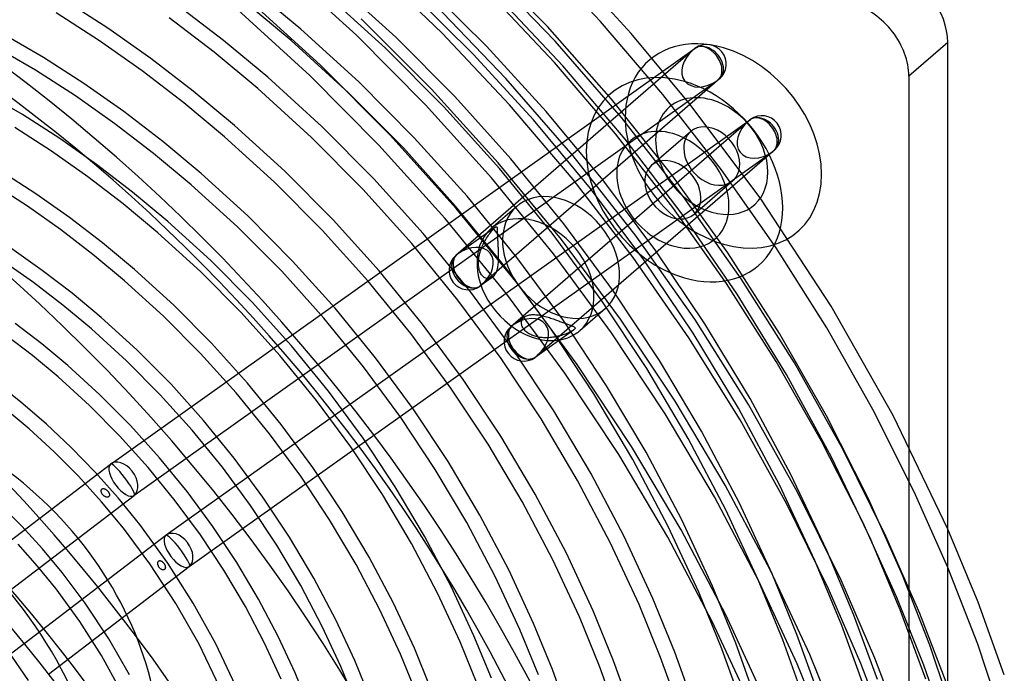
# Model space of a CAD drawing. Header units: millimetres. Extents: x -236 to 238, y -282 to 277.
# Tile 47 of 48: x 73 to 225, y 48 to 149. Entities that reach past the tile are written whole.
import ezdxf

# ---------------------------------------------------------------- set-up
doc = ezdxf.new("R2010")
doc.units = ezdxf.units.MM
doc.layers.add('HIDDEN', color=7, linetype='Continuous')
doc.layers.add('THICK', color=7, linetype='Continuous')

msp = doc.modelspace()

# ---------------------------------------------------------------- linework, layer by layer
at = {"layer": 'HIDDEN'}
for p, q in [((154.7, 147.8), (144.28, 158.45)), ((162.9, 148.58), (152.76, 159.34)), ((125.23, 146.46), (114.1, 156.59)), ((138.44, 146.78), (127.3, 157.48)), ((155.93, 145.55), (145.17, 156.77)), ((167.64, 146.73), (158.02, 157.26)), ((131.3, 146.16), (121.8, 154.8)), ((145.29, 144.79), (135.56, 154.43)), ((119.63, 141.9), (108.42, 152.11)), ((116.66, 147.39), (109.36, 153.46)), ((129.7, 144.48), (120.28, 153.05)), ((143.27, 143.54), (133.44, 153.24)), ((155.79, 142.24), (145.89, 152.76)), ((157.1, 141.72), (146.96, 152.52)), ((86.86, 147.53), (80.12, 151.89)), ((104.69, 145.66), (97.7, 151.02)), ((115.15, 145.63), (107.92, 151.65)), ((148.3, 139.79), (137.36, 151.14)), ((85.57, 145.61), (78.9, 149.91)), ((103.25, 143.84), (96.32, 149.15)), ((118.03, 140.23), (106.9, 150.36)), ((136.79, 138.16), (125.94, 148.99)), ((76.91, 143.05), (67.01, 148.73)), ((93.51, 142.85), (86.86, 147.53)), ((164.6, 136.6), (154.7, 147.8)), ((172.52, 137.34), (162.9, 148.58)), ((75.69, 141.08), (65.93, 146.69)), ((125.59, 139.26), (116.66, 147.39)), ((135.9, 135.73), (125.23, 146.46)), ((140.41, 137), (131.3, 146.16)), ((148.84, 135.73), (138.44, 146.78)), ((176.76, 135.78), (167.64, 146.73)), ((92.13, 140.98), (85.57, 145.61)), ((87.35, 80.31), (177.54, 144.47)), ((111.53, 139.97), (104.69, 145.66)), ((123.99, 137.58), (115.15, 145.63)), ((138.73, 135.4), (129.7, 144.48)), ((154.53, 134.68), (145.29, 144.79)), ((166.14, 133.78), (155.93, 145.55)), ((83.16, 139.02), (76.91, 143.05)), ((110.01, 138.22), (103.25, 143.84)), ((177.2, 144.19), (140.56, 112.46)), ((152.57, 133.4), (143.27, 143.54)), ((100.02, 137.85), (93.51, 142.85)), ((130.38, 131.09), (119.63, 141.9)), ((165.2, 131.26), (155.79, 142.24)), ((166.69, 130.4), (157.1, 141.72)), ((81.86, 137.09), (75.69, 141.08)), ((98.57, 136.04), (92.13, 140.98)), ((119.88, 132.36), (111.53, 139.97)), ((128.7, 129.5), (118.03, 140.23)), ((73.7, 134.22), (64.6, 139.44)), ((89.31, 134.68), (83.16, 139.02)), ((90.88, 75.42), (180.92, 139.47)), ((134.15, 130.65), (125.59, 139.26)), ((181.26, 139.73), (144.61, 107.99)), ((158.67, 127.87), (148.3, 139.79)), ((87.94, 132.81), (81.86, 137.09)), ((106.39, 132.55), (100.02, 137.85)), ((118.28, 130.69), (110.01, 138.22)), ((132.47, 129.06), (123.99, 137.58)), ((147.11, 126.79), (136.79, 138.16)), ((149.08, 127.38), (140.41, 137)), ((181.58, 125.67), (172.52, 137.34)), ((104.87, 130.8), (98.57, 136.04)), ((146.06, 124.46), (135.9, 135.73)), ((147.32, 125.87), (138.73, 135.4)), ((158.69, 124.17), (148.84, 135.73)), ((173.9, 124.93), (164.6, 136.6)), ((187.64, 121.22), (176.76, 135.78)), ((79.45, 130.5), (73.7, 134.22)), ((95.35, 130.05), (89.31, 134.68)), ((163.26, 124.13), (154.53, 134.68)), ((175.72, 121.53), (166.14, 133.78)), ((78.15, 128.58), (72.48, 132.24)), ((93.9, 128.23), (87.94, 132.81)), ((95.87, 69.33), (186.06, 133.48)), ((114.17, 125.47), (106.39, 132.55)), ((127.89, 124.31), (119.88, 132.36)), ((185.73, 133.21), (149.08, 101.47)), ((161.36, 122.79), (152.57, 133.4)), ((112.57, 123.79), (104.87, 130.8)), ((140.62, 119.73), (130.38, 131.09)), ((174.07, 119.86), (165.2, 131.26)), ((170.79, 126.39), (176.79, 131.59)), ((85.12, 126.5), (79.45, 130.5)), ((101.25, 125.14), (95.35, 130.05)), ((126.21, 122.71), (118.28, 130.69)), ((138.86, 118.22), (128.7, 129.5)), ((142.3, 121.61), (134.15, 130.65)), ((175.67, 118.64), (166.69, 130.4)), ((83.74, 124.63), (78.15, 128.58)), ((99.73, 123.38), (93.9, 128.23)), ((99.4, 64.44), (189.44, 128.48)), ((140.54, 120.1), (132.47, 129.06)), ((189.78, 128.74), (153.14, 97.01)), ((168.4, 115.46), (158.67, 127.87)), ((90.68, 122.24), (85.12, 126.5)), ((156.86, 114.92), (147.11, 126.79)), ((157.26, 117.34), (149.08, 127.38)), ((75.75, 121.98), (70.49, 125.38)), ((89.23, 120.43), (83.74, 124.63)), ((108.46, 118.57), (101.25, 125.14)), ((121.64, 117.96), (114.17, 125.47)), ((155.43, 115.92), (147.32, 125.87)), ((182.56, 112.85), (173.9, 124.93)), ((190.03, 113.64), (181.58, 125.67)), ((74.45, 120.06), (69.27, 123.41)), ((106.86, 116.89), (99.73, 123.38)), ((119.95, 116.37), (112.57, 123.79)), ((135.52, 115.84), (127.89, 124.31)), ((155.64, 112.7), (146.06, 124.46)), ((167.95, 112.17), (158.69, 124.17)), ((171.44, 113.2), (163.26, 124.13)), ((177.34, 118.83), (183.34, 124.03)), ((80.93, 118.33), (75.75, 121.98)), ((96.11, 117.72), (90.68, 122.24)), ((133.76, 114.33), (126.21, 122.71)), ((149.99, 112.18), (142.3, 121.61)), ((169.59, 111.8), (161.36, 122.79)), ((94.59, 115.97), (89.23, 120.43)), ((148.16, 110.76), (140.54, 120.1)), ((184.64, 108.87), (175.72, 121.53)), ((198.52, 104.64), (187.64, 121.22)), ((79.55, 116.46), (74.45, 120.06)), ((115.38, 111.61), (108.46, 118.57)), ((150.28, 107.89), (140.62, 119.73)), ((149.98, 120.05), (146.03, 116.63)), ((182.35, 108.12), (174.07, 119.86)), ((183.99, 106.51), (175.67, 118.64)), ((86.01, 114.43), (80.93, 118.33)), ((102.75, 111.67), (96.11, 117.72)), ((128.74, 110.08), (121.64, 117.96)), ((148.44, 106.47), (138.86, 118.22)), ((164.91, 106.95), (157.26, 117.34)), ((84.56, 112.62), (79.55, 116.46)), ((101.15, 110), (94.59, 115.97)), ((113.69, 110.02), (106.86, 116.89)), ((126.98, 108.57), (119.95, 116.37)), ((142.72, 107.02), (135.52, 115.84)), ((146.7, 116.85), (140.9, 112.72)), ((145.56, 115.51), (145.69, 115.7)), ((145.69, 115.7), (145.82, 115.88)), ((145.82, 115.88), (145.96, 116.05)), ((145.96, 116.05), (146.09, 116.21)), ((146.09, 116.21), (146.23, 116.38)), ((146.23, 116.38), (146.37, 116.53)), ((146.37, 116.53), (146.5, 116.67)), ((146.5, 116.67), (146.61, 116.78)), ((146.61, 116.78), (146.63, 116.79)), ((146.63, 116.79), (146.64, 116.8)), ((146.64, 116.8), (146.66, 116.82)), ((146.66, 116.82), (146.67, 116.83)), ((146.67, 116.83), (146.69, 116.84)), ((146.69, 116.84), (146.7, 116.85)), ((146.7, 116.85), (146.77, 116.89)), ((146.77, 116.89), (146.83, 116.91)), ((146.83, 116.91), (146.87, 116.9)), ((146.87, 116.9), (146.89, 116.88)), ((146.89, 116.88), (146.91, 116.85)), ((146.91, 116.85), (146.93, 116.8)), ((146.93, 116.8), (146.94, 116.75)), ((146.94, 116.75), (146.94, 116.68)), ((146.94, 116.68), (146.95, 116.61)), ((146.95, 116.61), (146.95, 116.54)), ((146.95, 116.54), (146.96, 116.45)), ((146.96, 116.45), (146.96, 116.37)), ((146.96, 116.37), (146.96, 116.28)), ((146.96, 116.28), (146.96, 116.19)), ((146.96, 116.19), (146.96, 116.09)), ((146.96, 116.09), (146.97, 115.99)), ((146.97, 115.99), (146.97, 115.88)), ((146.97, 115.88), (146.97, 115.76)), ((146.97, 115.76), (146.98, 115.64)), ((146.98, 115.64), (146.98, 115.52)), ((146.98, 115.52), (146.99, 115.39)), ((163.01, 105.62), (155.43, 115.92)), ((90.97, 110.3), (86.01, 114.43)), ((140.89, 105.59), (133.76, 114.33)), ((144.63, 113.81), (144.71, 114.01)), ((144.71, 114.01), (144.8, 114.2)), ((144.8, 114.2), (144.9, 114.39)), ((144.9, 114.39), (144.99, 114.58)), ((144.99, 114.58), (145.09, 114.76)), ((145.09, 114.76), (145.2, 114.95)), ((145.2, 114.95), (145.31, 115.13)), ((145.31, 115.13), (145.44, 115.32)), ((145.44, 115.32), (145.56, 115.51)), ((146.99, 115.39), (147, 115.25)), ((147, 115.25), (147, 115.11)), ((147, 115.11), (147.01, 114.97)), ((147.01, 114.97), (147.02, 114.82)), ((147.02, 114.82), (147.03, 114.67)), ((147.03, 114.67), (147.04, 114.51)), ((147.04, 114.51), (147.05, 114.35)), ((147.05, 114.35), (147.06, 114.19)), ((147.06, 114.19), (147.07, 114.02)), ((147.07, 114.02), (147.08, 113.85)), ((165.98, 102.62), (156.86, 114.92)), ((177.45, 102.62), (168.4, 115.46)), ((76.73, 110.16), (72.04, 113.47)), ((89.45, 108.55), (84.56, 112.62)), ((144.18, 112.39), (144.23, 112.59)), ((144.23, 112.59), (144.28, 112.8)), ((144.28, 112.8), (144.34, 113)), ((144.34, 113), (144.4, 113.21)), ((144.4, 113.21), (144.47, 113.41)), ((144.47, 113.41), (144.55, 113.61)), ((144.55, 113.61), (144.63, 113.81)), ((147.08, 113.85), (147.09, 113.69)), ((147.09, 113.69), (147.1, 113.51)), ((147.1, 113.51), (147.11, 113.33)), ((147.11, 113.33), (147.11, 113.15)), ((147.11, 113.15), (147.12, 112.95)), ((147.12, 112.95), (147.13, 112.76)), ((147.13, 112.76), (147.13, 112.56)), ((147.13, 112.56), (147.13, 112.35)), ((164.61, 100.53), (155.64, 112.7)), ((179.03, 101.93), (171.44, 113.2)), ((190.54, 100.44), (182.56, 112.85)), ((197.82, 101.3), (190.03, 113.64)), ((75.36, 108.29), (70.74, 111.55)), ((109.12, 105.27), (102.75, 111.67)), ((121.96, 104.31), (115.38, 111.61)), ((144.07, 111.58), (144.09, 111.78)), ((144.07, 111.39), (144.07, 111.58)), ((144.07, 111.2), (144.07, 111.39)), ((144.07, 111.01), (144.07, 111.2)), ((144.09, 110.83), (144.07, 111.01)), ((144.09, 111.78), (144.11, 111.98)), ((144.11, 111.98), (144.14, 112.18)), ((144.14, 112.18), (144.18, 112.39)), ((147.07, 111.14), (147.05, 110.95)), ((147.09, 111.34), (147.07, 111.14)), ((147.11, 111.54), (147.09, 111.34)), ((147.12, 111.74), (147.11, 111.54)), ((147.13, 111.95), (147.12, 111.74)), ((147.13, 112.35), (147.13, 112.15)), ((147.13, 112.15), (147.13, 111.95)), ((157.18, 102.41), (149.99, 112.18)), ((176.55, 99.78), (167.95, 112.17)), ((177.21, 100.47), (169.59, 111.8)), ((81.34, 106.63), (76.73, 110.16)), ((97.04, 104.78), (90.97, 110.3)), ((107.44, 103.67), (101.15, 110)), ((120.2, 102.8), (113.69, 110.02)), ((135.45, 101.85), (128.74, 110.08)), ((144.11, 110.65), (144.09, 110.83)), ((144.15, 110.46), (144.11, 110.65)), ((144.19, 110.29), (144.15, 110.46)), ((144.24, 110.11), (144.19, 110.29)), ((144.3, 109.95), (144.24, 110.11)), ((144.37, 109.79), (144.3, 109.95)), ((144.45, 109.64), (144.37, 109.79)), ((144.54, 109.5), (144.45, 109.64)), ((144.63, 109.38), (144.54, 109.5)), ((146.55, 109.46), (146.46, 109.34)), ((146.63, 109.59), (146.55, 109.46)), ((146.71, 109.74), (146.63, 109.59)), ((146.78, 109.89), (146.71, 109.74)), ((146.84, 110.05), (146.78, 109.89)), ((146.9, 110.22), (146.84, 110.05)), ((146.94, 110.4), (146.9, 110.22)), ((146.99, 110.58), (146.94, 110.4)), ((147.02, 110.77), (146.99, 110.58)), ((147.05, 110.95), (147.02, 110.77)), ((155.28, 101.08), (148.16, 110.76)), ((79.89, 104.82), (75.36, 108.29)), ((95.44, 103.1), (89.45, 108.55)), ((133.61, 100.43), (126.98, 108.57)), ((146.18, 109.07), (144.28, 107.72)), ((144.73, 109.26), (144.63, 109.38)), ((144.84, 109.16), (144.73, 109.26)), ((144.95, 109.08), (144.84, 109.16)), ((145.06, 109.01), (144.95, 109.08)), ((145.18, 108.95), (145.06, 109.01)), ((145.3, 108.91), (145.18, 108.95)), ((145.43, 108.88), (145.3, 108.91)), ((145.56, 108.87), (145.43, 108.88)), ((145.69, 108.88), (145.56, 108.87)), ((145.82, 108.9), (145.69, 108.88)), ((145.94, 108.94), (145.82, 108.9)), ((146.06, 109), (145.94, 108.94)), ((146.18, 109.07), (146.06, 109)), ((146.19, 109.08), (146.18, 109.07)), ((146.21, 109.1), (146.19, 109.08)), ((146.23, 109.11), (146.21, 109.1)), ((146.24, 109.12), (146.23, 109.11)), ((146.26, 109.13), (146.24, 109.12)), ((146.27, 109.15), (146.26, 109.13)), ((146.37, 109.24), (146.27, 109.15)), ((146.46, 109.34), (146.37, 109.24)), ((190.01, 96.08), (182.35, 108.12)), ((192.84, 95.87), (184.64, 108.87)), ((85.83, 102.89), (81.34, 106.63)), ((149.45, 97.87), (142.72, 107.02)), ((157.41, 94.29), (148.44, 106.47)), ((159.31, 95.62), (150.28, 107.89)), ((172, 96.26), (164.91, 106.95)), ((191.62, 94.07), (183.99, 106.51)), ((115.18, 98.54), (109.12, 105.27)), ((147.55, 96.55), (140.89, 105.59)), ((170.03, 95.03), (163.01, 105.62)), ((84.32, 101.13), (79.89, 104.82)), ((102.86, 98.92), (97.04, 104.78)), ((113.42, 97.03), (107.44, 103.67)), ((128.18, 96.69), (121.96, 104.31)), ((163.65, 104.26), (159.7, 100.85)), ((208.06, 87.78), (198.52, 104.64)), ((76.67, 98.82), (72.54, 101.99)), ((91.33, 97.88), (85.83, 102.89)), ((101.18, 97.33), (95.44, 103.1)), ((126.34, 95.27), (120.2, 102.8)), ((141.72, 93.34), (135.45, 101.85)), ((151.2, 103), (149.42, 101.74)), ((150.7, 102.01), (150.71, 102.14)), ((150.72, 101.87), (150.7, 102.01)), ((150.71, 102.14), (150.72, 102.27)), ((150.72, 102.27), (150.75, 102.39)), ((150.74, 101.74), (150.72, 101.87)), ((150.75, 102.39), (150.8, 102.52)), ((150.8, 102.52), (150.86, 102.63)), ((150.86, 102.63), (150.93, 102.74)), ((150.93, 102.74), (151.01, 102.83)), ((151.01, 102.83), (151.1, 102.92)), ((151.1, 102.92), (151.12, 102.94)), ((151.12, 102.94), (151.13, 102.95)), ((151.13, 102.95), (151.15, 102.96)), ((151.15, 102.96), (151.17, 102.97)), ((151.17, 102.97), (151.18, 102.99)), ((151.18, 102.99), (151.2, 103)), ((151.2, 103), (151.33, 103.08)), ((151.33, 103.08), (151.46, 103.15)), ((151.46, 103.15), (151.62, 103.21)), ((151.62, 103.21), (151.78, 103.26)), ((151.78, 103.26), (151.95, 103.3)), ((151.95, 103.3), (152.13, 103.32)), ((152.13, 103.32), (152.32, 103.34)), ((152.32, 103.34), (152.52, 103.35)), ((152.52, 103.35), (152.71, 103.34)), ((152.71, 103.34), (152.91, 103.33)), ((152.91, 103.33), (153.11, 103.31)), ((153.11, 103.31), (153.32, 103.28)), ((153.32, 103.28), (153.53, 103.25)), ((153.53, 103.25), (153.74, 103.21)), ((153.74, 103.21), (153.95, 103.16)), ((153.95, 103.16), (154.17, 103.11)), ((154.17, 103.11), (154.38, 103.05)), ((154.38, 103.05), (154.59, 102.99)), ((154.59, 102.99), (154.8, 102.93)), ((154.8, 102.93), (155.01, 102.87)), ((155.01, 102.87), (155.21, 102.81)), ((155.21, 102.81), (155.4, 102.74)), ((155.4, 102.74), (155.59, 102.68)), ((155.59, 102.68), (155.77, 102.62)), ((155.77, 102.62), (155.94, 102.55)), ((155.94, 102.55), (156.12, 102.49)), ((156.12, 102.49), (156.29, 102.43)), ((156.29, 102.43), (156.46, 102.37)), ((156.46, 102.37), (156.63, 102.3)), ((156.63, 102.3), (156.8, 102.24)), ((156.8, 102.24), (156.96, 102.18)), ((156.96, 102.18), (157.11, 102.13)), ((157.11, 102.13), (157.26, 102.07)), ((163.84, 92.36), (157.18, 102.41)), ((157.26, 102.07), (157.41, 102.02)), ((157.41, 102.02), (157.55, 101.96)), ((157.55, 101.96), (157.69, 101.91)), ((157.69, 101.91), (157.82, 101.86)), ((157.82, 101.86), (157.95, 101.82)), ((174.42, 89.96), (165.98, 102.62)), ((185.76, 89.44), (177.45, 102.62)), ((185.99, 90.41), (179.03, 101.93)), ((89.73, 96.2), (84.32, 101.13)), ((139.82, 92.01), (133.61, 100.43)), ((150.78, 101.6), (150.74, 101.74)), ((150.83, 101.48), (150.78, 101.6)), ((150.89, 101.35), (150.83, 101.48)), ((150.97, 101.22), (150.89, 101.35)), ((151.06, 101.09), (150.97, 101.22)), ((151.16, 100.97), (151.06, 101.09)), ((151.27, 100.85), (151.16, 100.97)), ((151.39, 100.73), (151.27, 100.85)), ((151.52, 100.62), (151.39, 100.73)), ((151.66, 100.52), (151.52, 100.62)), ((151.81, 100.42), (151.66, 100.52)), ((151.97, 100.33), (151.81, 100.42)), ((152.13, 100.25), (151.97, 100.33)), ((158.72, 100.95), (152.8, 96.74)), ((161.88, 91.13), (155.28, 101.08)), ((157.49, 100.34), (157.3, 100.27)), ((157.69, 100.42), (157.49, 100.34)), ((157.88, 100.5), (157.69, 100.42)), ((158.06, 100.58), (157.88, 100.5)), ((157.95, 101.82), (158.07, 101.77)), ((158.24, 100.66), (158.06, 100.58)), ((158.07, 101.77), (158.18, 101.73)), ((158.18, 101.73), (158.29, 101.69)), ((158.41, 100.76), (158.24, 100.66)), ((158.29, 101.69), (158.39, 101.65)), ((158.39, 101.65), (158.48, 101.61)), ((158.58, 100.85), (158.41, 100.76)), ((158.48, 101.61), (158.58, 101.57)), ((158.58, 101.57), (158.67, 101.53)), ((158.72, 100.95), (158.58, 100.85)), ((158.67, 101.53), (158.75, 101.49)), ((158.74, 100.96), (158.72, 100.95)), ((158.76, 100.98), (158.74, 100.96)), ((158.75, 101.49), (158.82, 101.45)), ((158.78, 100.99), (158.76, 100.98)), ((158.8, 101), (158.78, 100.99)), ((158.82, 101.02), (158.8, 101)), ((158.82, 101.45), (158.89, 101.41)), ((158.83, 101.03), (158.82, 101.02)), ((158.92, 101.12), (158.83, 101.03)), ((158.89, 101.41), (158.93, 101.36)), ((158.97, 101.2), (158.92, 101.12)), ((158.93, 101.36), (158.97, 101.32)), ((158.97, 101.32), (158.98, 101.26)), ((158.98, 101.26), (158.97, 101.2)), ((172.91, 88), (164.61, 100.53)), ((184.19, 88.88), (177.21, 100.47)), ((197.81, 87.73), (190.54, 100.44)), ((204.95, 88.69), (197.82, 101.3)), ((75.22, 97.01), (71.17, 100.12)), ((80.7, 95.47), (76.67, 98.82)), ((108.4, 92.77), (102.86, 98.92)), ((152.29, 100.18), (152.13, 100.25)), ((152.46, 100.11), (152.29, 100.18)), ((152.63, 100.05), (152.46, 100.11)), ((152.8, 99.99), (152.63, 100.05)), ((152.98, 99.94), (152.8, 99.99)), ((153.16, 99.9), (152.98, 99.94)), ((153.34, 99.86), (153.16, 99.9)), ((153.53, 99.83), (153.34, 99.86)), ((153.73, 99.81), (153.53, 99.83)), ((153.92, 99.79), (153.73, 99.81)), ((154.12, 99.78), (153.92, 99.79)), ((154.32, 99.77), (154.12, 99.78)), ((154.52, 99.77), (154.32, 99.77)), ((154.73, 99.77), (154.52, 99.77)), ((154.93, 99.78), (154.73, 99.77)), ((155.13, 99.8), (154.93, 99.78)), ((155.33, 99.82), (155.13, 99.8)), ((155.54, 99.84), (155.33, 99.82)), ((155.74, 99.87), (155.54, 99.84)), ((155.93, 99.91), (155.74, 99.87)), ((156.13, 99.94), (155.93, 99.91)), ((156.32, 99.99), (156.13, 99.94)), ((156.51, 100.03), (156.32, 99.99)), ((156.7, 100.08), (156.51, 100.03)), ((156.9, 100.14), (156.7, 100.08)), ((157.1, 100.2), (156.9, 100.14)), ((157.3, 100.27), (157.1, 100.2)), ((184.46, 87.08), (176.55, 99.78)), ((96.61, 92.58), (91.33, 97.88)), ((106.64, 91.26), (101.18, 97.33)), ((120.9, 91.53), (115.18, 98.54)), ((155.68, 88.47), (149.45, 97.87)), ((79.18, 93.72), (75.22, 97.01)), ((94.92, 90.98), (89.73, 96.2)), ((119.07, 90.1), (113.42, 97.03)), ((133.99, 88.8), (128.18, 96.69)), ((153.72, 87.24), (147.55, 96.55)), ((178.48, 85.33), (172, 96.26)), ((197.04, 83.78), (190.01, 96.08)), ((200.32, 82.57), (192.84, 95.87)), ((85.62, 90.98), (80.7, 95.47)), ((132.09, 87.47), (126.34, 95.27)), ((165.71, 81.77), (157.41, 94.29)), ((167.67, 83), (159.31, 95.62)), ((176.46, 84.19), (170.03, 95.03)), ((73.39, 89.88), (69.3, 93.11)), ((84.02, 89.31), (79.18, 93.72)), ((113.63, 86.36), (108.4, 92.77)), ((147.53, 84.57), (141.72, 93.34)), ((198.54, 81.34), (191.62, 94.07)), ((101.63, 87.01), (96.61, 92.58)), ((111.8, 84.94), (106.64, 91.26)), ((126.26, 84.26), (120.9, 91.53)), ((145.56, 83.34), (139.82, 92.01)), ((169.94, 82.09), (163.84, 92.36)), ((77.37, 86.45), (73.39, 89.88)), ((90.35, 86.23), (85.62, 90.98)), ((99.86, 85.5), (94.92, 90.98)), ((124.35, 82.93), (119.07, 90.1)), ((167.91, 80.96), (161.88, 91.13)), ((182.15, 77), (174.42, 89.96)), ((192.31, 78.64), (185.99, 90.41)), ((74.72, 85.7), (70.72, 89.06)), ((88.66, 84.64), (84.02, 89.31)), ((139.37, 80.68), (133.99, 88.8)), ((161.39, 78.85), (155.68, 88.47)), ((190.51, 77.06), (184.19, 88.88)), ((193.32, 75.94), (185.76, 89.44)), ((211.33, 75.98), (204.95, 88.69)), ((106.36, 81.2), (101.63, 87.01)), ((137.4, 79.45), (132.09, 87.47)), ((159.36, 77.72), (153.72, 87.24)), ((180.5, 75.2), (172.91, 88)), ((191.68, 74.08), (184.46, 87.08)), ((204.29, 74.89), (197.81, 87.73)), ((216.51, 70.21), (208.06, 87.78)), ((78.59, 82.14), (74.72, 85.7)), ((81.21, 82.83), (77.37, 86.45)), ((94.85, 81.24), (90.35, 86.23)), ((104.53, 79.78), (99.86, 85.5)), ((118.52, 79.72), (113.63, 86.36)), ((184.34, 74.21), (178.48, 85.33)), ((93.08, 79.73), (88.66, 84.64)), ((116.62, 78.39), (111.8, 84.94)), ((131.21, 76.78), (126.26, 84.26)), ((152.84, 75.61), (147.53, 84.57)), ((182.26, 73.18), (176.46, 84.19)), ((203.35, 71.38), (197.04, 83.78)), ((82.31, 78.39), (78.59, 82.14)), ((84.91, 79.02), (81.21, 82.83)), ((129.25, 75.55), (124.35, 82.93)), ((150.82, 74.48), (145.56, 83.34)), ((175.33, 70.1), (167.67, 83)), ((175.44, 71.64), (169.94, 82.09)), ((206.96, 69.16), (200.32, 82.57)), ((99.09, 76.04), (94.85, 81.24)), ((110.79, 75.18), (106.36, 81.2)), ((144.29, 72.38), (139.37, 80.68)), ((173.3, 68.96), (165.71, 81.77)), ((173.36, 70.62), (167.91, 80.96)), ((204.61, 68.65), (198.54, 81.34)), ((64.9, 63.17), (87.27, 80.25)), ((97.26, 74.61), (93.08, 79.73)), ((108.89, 73.85), (104.53, 79.78)), ((123.05, 72.89), (118.52, 79.72)), ((142.27, 71.24), (137.4, 79.45)), ((85.87, 74.46), (82.31, 78.39)), ((88.44, 75.04), (84.91, 79.02)), ((121.09, 71.66), (116.62, 78.39)), ((164.46, 68.05), (159.36, 77.72)), ((166.54, 69.07), (161.39, 78.85)), ((197.85, 66.95), (192.31, 78.64)), ((85.82, 76.19), (85.83, 76.23)), ((85.82, 76.16), (85.82, 76.19)), ((85.82, 76.12), (85.82, 76.16)), ((85.82, 76.08), (85.82, 76.12)), ((85.82, 76.04), (85.82, 76.08)), ((85.83, 76), (85.82, 76.04)), ((85.83, 76.23), (85.84, 76.26)), ((85.84, 75.96), (85.83, 76)), ((85.84, 76.26), (85.85, 76.3)), ((85.85, 76.3), (85.87, 76.33)), ((85.87, 76.33), (85.89, 76.36)), ((85.89, 76.36), (85.91, 76.39)), ((85.91, 76.39), (85.93, 76.41)), ((85.93, 76.41), (85.96, 76.43)), ((85.96, 76.43), (85.99, 76.45)), ((85.99, 76.45), (86.03, 76.47)), ((86.03, 76.47), (86.06, 76.48)), ((86.06, 76.48), (86.09, 76.48)), ((86.09, 76.48), (86.13, 76.49)), ((86.13, 76.49), (86.16, 76.49)), ((86.16, 76.49), (86.2, 76.49)), ((86.2, 76.49), (86.23, 76.48)), ((86.23, 76.48), (86.27, 76.48)), ((86.27, 76.48), (86.31, 76.47)), ((86.31, 76.47), (86.35, 76.46)), ((86.35, 76.46), (86.38, 76.44)), ((86.38, 76.44), (86.42, 76.43)), ((86.42, 76.43), (86.46, 76.41)), ((86.46, 76.41), (86.5, 76.38)), ((86.5, 76.38), (86.54, 76.36)), ((86.54, 76.36), (86.58, 76.34)), ((86.58, 76.34), (86.62, 76.31)), ((86.62, 76.31), (86.65, 76.28)), ((86.65, 76.28), (86.69, 76.25)), ((86.69, 76.25), (86.73, 76.21)), ((86.73, 76.21), (86.76, 76.18)), ((86.76, 76.18), (86.8, 76.14)), ((86.8, 76.14), (86.83, 76.11)), ((86.83, 76.11), (86.87, 76.07)), ((86.87, 76.07), (86.9, 76.03)), ((86.9, 76.03), (86.93, 75.99)), ((103.06, 70.65), (99.09, 76.04)), ((135.74, 69.14), (131.21, 76.78)), ((189.14, 63.82), (182.15, 77)), ((196.01, 65.37), (190.51, 77.06)), ((68.9, 58.64), (90.9, 75.44)), ((85.85, 75.92), (85.84, 75.96)), ((85.87, 75.88), (85.85, 75.92)), ((85.88, 75.84), (85.87, 75.88)), ((85.9, 75.8), (85.88, 75.84)), ((85.92, 75.76), (85.9, 75.8)), ((85.94, 75.72), (85.92, 75.76)), ((85.97, 75.68), (85.94, 75.72)), ((85.99, 75.64), (85.97, 75.68)), ((86.02, 75.61), (85.99, 75.64)), ((86.05, 75.57), (86.02, 75.61)), ((86.07, 75.54), (86.05, 75.57)), ((86.1, 75.51), (86.07, 75.54)), ((86.13, 75.48), (86.1, 75.51)), ((86.16, 75.44), (86.13, 75.48)), ((86.2, 75.41), (86.16, 75.44)), ((86.23, 75.39), (86.2, 75.41)), ((86.26, 75.36), (86.23, 75.39)), ((86.3, 75.33), (86.26, 75.36)), ((86.34, 75.31), (86.3, 75.33)), ((86.37, 75.28), (86.34, 75.31)), ((86.41, 75.26), (86.37, 75.28)), ((86.45, 75.24), (86.41, 75.26)), ((86.49, 75.22), (86.45, 75.24)), ((86.53, 75.21), (86.49, 75.22)), ((86.56, 75.2), (86.53, 75.21)), ((86.6, 75.18), (86.56, 75.2)), ((86.64, 75.18), (86.6, 75.18)), ((86.67, 75.17), (86.64, 75.18)), ((86.71, 75.16), (86.67, 75.17)), ((86.75, 75.16), (86.71, 75.16)), ((86.78, 75.16), (86.75, 75.16)), ((86.82, 75.17), (86.78, 75.16)), ((86.85, 75.17), (86.82, 75.17)), ((86.89, 75.18), (86.85, 75.17)), ((86.92, 75.19), (86.89, 75.18)), ((86.95, 75.21), (86.92, 75.19)), ((86.93, 75.99), (86.95, 75.95)), ((86.95, 75.95), (86.98, 75.91)), ((86.98, 75.23), (86.95, 75.21)), ((86.98, 75.91), (87.01, 75.86)), ((87.01, 75.25), (86.98, 75.23)), ((87.01, 75.86), (87.03, 75.82)), ((87.03, 75.27), (87.01, 75.25)), ((87.03, 75.82), (87.05, 75.78)), ((87.05, 75.3), (87.03, 75.27)), ((87.05, 75.78), (87.06, 75.73)), ((87.07, 75.33), (87.05, 75.3)), ((87.06, 75.73), (87.08, 75.69)), ((87.09, 75.36), (87.07, 75.33)), ((87.08, 75.69), (87.09, 75.65)), ((87.09, 75.65), (87.1, 75.61)), ((87.1, 75.39), (87.09, 75.36)), ((87.1, 75.61), (87.11, 75.57)), ((87.11, 75.46), (87.1, 75.43)), ((87.1, 75.43), (87.1, 75.39)), ((87.11, 75.57), (87.11, 75.53)), ((87.11, 75.53), (87.11, 75.5)), ((87.11, 75.5), (87.11, 75.46)), ((91.79, 70.92), (88.44, 75.04)), ((101.16, 69.32), (97.26, 74.61)), ((114.89, 68.99), (110.79, 75.18)), ((133.72, 68.01), (129.25, 75.55)), ((155.56, 65.48), (150.82, 74.48)), ((157.64, 66.51), (152.84, 75.61)), ((187.36, 62.19), (180.5, 75.2)), ((200.03, 62.34), (193.32, 75.94)), ((209.52, 63.12), (204.29, 74.89)), ((216.51, 64.32), (211.33, 75.98)), ((73.6, 70.66), (70.27, 73.99)), ((89.26, 70.38), (85.87, 74.46)), ((112.93, 67.76), (108.89, 73.85)), ((187.26, 62.41), (182.26, 73.18)), ((189.39, 63.34), (184.34, 74.21)), ((198.09, 61.01), (191.68, 74.08)), ((125.17, 64.77), (121.09, 71.66)), ((127.2, 65.9), (123.05, 72.89)), ((148.74, 63.94), (144.29, 72.38)), ((180.19, 61.42), (175.44, 71.64)), ((76.79, 67.17), (73.6, 70.66)), ((93.34, 64.89), (89.26, 70.38)), ((96.12, 64.97), (91.79, 70.92)), ((106.74, 65.1), (103.06, 70.65)), ((146.66, 62.91), (142.27, 71.24)), ((178.06, 60.5), (173.36, 70.62)), ((182.24, 56.98), (175.33, 70.1)), ((208.63, 59.69), (203.35, 71.38)), ((73.95, 52.59), (95.79, 69.27)), ((104.77, 63.87), (101.16, 69.32)), ((118.65, 62.66), (114.89, 68.99)), ((139.84, 61.37), (135.74, 69.14)), ((170.98, 59.51), (166.54, 69.07)), ((180.16, 55.95), (173.3, 68.96)), ((209.17, 57.79), (204.61, 68.65)), ((212.18, 57.2), (206.96, 69.16)), ((76.01, 64.53), (73.01, 67.91)), ((79.82, 63.54), (76.79, 67.17)), ((116.62, 61.53), (112.93, 67.76)), ((137.76, 60.34), (133.72, 68.01)), ((168.86, 58.58), (164.46, 68.05)), ((202.03, 56.95), (197.85, 66.95)), ((94.85, 65.36), (94.88, 65.36)), ((94.88, 65.36), (94.92, 65.36)), ((94.92, 65.36), (94.96, 65.35)), ((130.94, 58.8), (127.2, 65.9)), ((159.65, 56.67), (155.56, 65.48)), ((161.78, 57.59), (157.64, 66.51)), ((200.15, 55.37), (196.01, 65.37)), ((78.86, 61.02), (76.01, 64.53)), ((77.7, 47.86), (99.42, 64.45)), ((97.37, 58.74), (93.34, 64.89)), ((94.55, 64.92), (94.56, 64.97)), ((94.56, 64.88), (94.55, 64.92)), ((94.56, 65.06), (94.57, 65.1)), ((94.56, 65.01), (94.56, 65.06)), ((94.56, 64.97), (94.56, 65.01)), ((94.56, 64.83), (94.56, 64.88)), ((94.57, 64.78), (94.56, 64.83)), ((94.57, 65.1), (94.59, 65.13)), ((94.58, 64.73), (94.57, 64.78)), ((94.6, 64.68), (94.58, 64.73)), ((94.59, 65.13), (94.6, 65.17)), ((94.6, 65.17), (94.62, 65.2)), ((94.61, 64.64), (94.6, 64.68)), ((94.63, 64.59), (94.61, 64.64)), ((94.62, 65.2), (94.64, 65.23)), ((94.65, 64.54), (94.63, 64.59)), ((94.64, 65.23), (94.66, 65.26)), ((94.67, 64.5), (94.65, 64.54)), ((94.66, 65.26), (94.69, 65.29)), ((94.69, 64.45), (94.67, 64.5)), ((94.69, 65.29), (94.71, 65.31)), ((94.72, 64.41), (94.69, 64.45)), ((94.71, 65.31), (94.75, 65.33)), ((94.74, 64.37), (94.72, 64.41)), ((94.77, 64.33), (94.74, 64.37)), ((94.75, 65.33), (94.78, 65.34)), ((94.8, 64.29), (94.77, 64.33)), ((94.78, 65.34), (94.81, 65.35)), ((94.83, 64.25), (94.8, 64.29)), ((94.81, 65.35), (94.85, 65.36)), ((94.86, 64.22), (94.83, 64.25)), ((94.89, 64.18), (94.86, 64.22)), ((94.92, 64.15), (94.89, 64.18)), ((94.96, 64.12), (94.92, 64.15)), ((94.96, 65.35), (94.99, 65.34)), ((94.99, 64.09), (94.96, 64.12)), ((94.99, 65.34), (95.03, 65.33)), ((95.03, 64.06), (94.99, 64.09)), ((95.03, 65.33), (95.07, 65.32)), ((95.07, 64.04), (95.03, 64.06)), ((95.07, 65.32), (95.11, 65.3)), ((95.11, 64.01), (95.07, 64.04)), ((95.11, 65.3), (95.14, 65.28)), ((95.14, 63.99), (95.11, 64.01)), ((95.14, 65.28), (95.18, 65.26)), ((95.18, 63.97), (95.14, 63.99)), ((95.18, 65.26), (95.22, 65.23)), ((95.22, 63.96), (95.18, 63.97)), ((95.22, 65.23), (95.26, 65.2)), ((95.26, 63.95), (95.22, 63.96)), ((95.26, 65.2), (95.29, 65.17)), ((95.29, 63.94), (95.26, 63.95)), ((95.29, 65.17), (95.33, 65.14)), ((95.33, 63.93), (95.29, 63.94)), ((95.33, 65.14), (95.36, 65.11)), ((95.37, 63.93), (95.33, 63.93)), ((95.36, 65.11), (95.39, 65.07)), ((95.4, 63.93), (95.37, 63.93)), ((95.39, 65.07), (95.42, 65.04)), ((95.44, 63.94), (95.4, 63.93)), ((95.42, 65.04), (95.45, 65)), ((95.48, 63.94), (95.44, 63.94)), ((95.45, 65), (95.48, 64.97)), ((95.48, 64.97), (95.51, 64.93)), ((95.51, 63.95), (95.48, 63.94)), ((95.51, 64.93), (95.53, 64.89)), ((95.54, 63.97), (95.51, 63.95)), ((95.53, 64.89), (95.56, 64.85)), ((95.58, 63.99), (95.54, 63.97)), ((95.56, 64.85), (95.58, 64.81)), ((95.58, 64.81), (95.61, 64.76)), ((95.6, 64.01), (95.58, 63.99)), ((95.63, 64.04), (95.6, 64.01)), ((95.61, 64.76), (95.63, 64.72)), ((95.63, 64.72), (95.65, 64.68)), ((95.65, 64.06), (95.63, 64.04)), ((95.65, 64.68), (95.67, 64.63)), ((95.67, 64.09), (95.65, 64.06)), ((95.67, 64.63), (95.68, 64.59)), ((95.69, 64.12), (95.67, 64.09)), ((95.68, 64.59), (95.69, 64.54)), ((95.69, 64.54), (95.71, 64.5)), ((95.7, 64.16), (95.69, 64.12)), ((95.71, 64.19), (95.7, 64.16)), ((95.71, 64.5), (95.71, 64.46)), ((95.71, 64.46), (95.72, 64.42)), ((95.72, 64.22), (95.71, 64.19)), ((95.72, 64.42), (95.73, 64.38)), ((95.73, 64.3), (95.72, 64.26)), ((95.72, 64.26), (95.72, 64.22)), ((95.73, 64.38), (95.73, 64.34)), ((95.73, 64.34), (95.73, 64.3)), ((100.04, 58.81), (96.12, 64.97)), ((108.08, 58.29), (104.77, 63.87)), ((110.1, 59.43), (106.74, 65.1)), ((128.86, 57.77), (125.17, 64.77)), ((152.58, 55.68), (148.74, 63.94)), ((83.37, 58.82), (79.82, 63.54)), ((122.04, 56.23), (118.65, 62.66)), ((150.45, 54.75), (146.66, 62.91)), ((191.06, 53.13), (187.26, 62.41)), ((195.2, 50.85), (189.14, 63.82)), ((193.23, 53.96), (189.39, 63.34)), ((205.25, 50.32), (200.03, 62.34)), ((213.73, 52.3), (209.52, 63.12)), ((82.53, 55.97), (78.86, 61.02)), ((119.96, 55.2), (116.62, 61.53)), ((143.37, 53.76), (139.84, 61.37)), ((183.79, 52.61), (180.19, 61.42)), ((193.27, 49.45), (187.36, 62.19)), ((203.07, 49.5), (198.09, 61.01)), ((113.14, 53.66), (110.1, 59.43)), ((141.24, 52.84), (137.76, 60.34)), ((174.36, 51.25), (170.98, 59.51)), ((181.63, 51.77), (178.06, 60.5)), ((212.82, 49.23), (208.63, 59.69)), ((87.02, 53.31), (83.37, 58.82)), ((100.93, 52.48), (97.37, 58.74)), ((103.53, 52.5), (100.04, 58.81)), ((111.06, 52.63), (108.08, 58.29)), ((132.04, 50.92), (128.86, 57.77)), ((134.17, 51.85), (130.94, 58.8)), ((172.19, 50.42), (168.86, 58.58)), ((213.12, 47.06), (209.17, 57.79)), ((162.76, 49.07), (159.65, 56.67)), ((164.93, 49.9), (161.78, 57.59)), ((188.2, 44.14), (182.24, 56.98)), ((205.67, 47.03), (202.03, 56.95)), ((216.51, 45.91), (212.18, 57.2)), ((85.87, 50.74), (82.53, 55.97)), ((122.84, 49.01), (119.96, 55.2)), ((124.97, 49.93), (122.04, 56.23)), ((153.33, 47.72), (150.45, 54.75)), ((155.49, 48.55), (152.58, 55.68)), ((186.07, 43.22), (180.16, 55.95)), ((203.77, 45.41), (200.15, 55.37)), ((90.22, 47.73), (87.02, 53.31)), ((115.76, 48.02), (113.14, 53.66)), ((146.06, 47.2), (143.37, 53.76)), ((196.6, 44.58), (193.23, 53.96)), ((104.11, 45.89), (100.93, 52.48)), ((106.56, 46.1), (103.53, 52.5)), ((113.63, 47.09), (111.06, 52.63)), ((136.62, 45.85), (134.17, 51.85)), ((143.89, 46.37), (141.24, 52.84)), ((184.76, 43.06), (181.63, 51.77)), ((186.96, 43.79), (183.79, 52.61)), ((194.4, 43.84), (191.06, 53.13)), ((217.38, 41.5), (213.73, 52.3)), ((88.83, 45.39), (85.87, 50.74)), ((134.46, 45.02), (132.04, 50.92)), ((175.12, 42.27), (172.19, 50.42)), ((177.32, 43), (174.36, 51.25)), ((199.77, 39.72), (195.2, 50.85)), ((209.59, 38.88), (205.25, 50.32)), ((125.02, 43.67), (122.84, 49.01)), ((127.19, 44.5), (124.97, 49.93)), ((165.49, 41.48), (162.76, 49.07)), ((167.69, 42.22), (164.93, 49.9)), ((197.77, 38.47), (193.27, 49.45)), ((207.26, 38.51), (203.07, 49.5)), ((216.51, 38.77), (212.82, 49.23)), ((117.75, 43.15), (115.76, 48.02)), ((158.05, 41.43), (155.49, 48.55))]:
    msp.add_line(p, q, dxfattribs=at)
for centre, start, end in [((179.28, 142.01), 310.8968, 125.4214), ((187.81, 131.02), 310.8968, 125.4214), ((142.53, 110.18), 130.8968, 305.4215), ((151.06, 99.19), 130.8968, 305.4215), ((89.1, 77.86), 125.4214, 127.3733), ((97.62, 66.87), 125.4214, 127.3734)]:
    msp.add_arc(centre, 3.02, start, end, dxfattribs=at)
for centre, major_axis, ratio, start_param, end_param in [((0, 0), (-130.93, 151.19), 0.75, -2.427868, 0), ((181.87, 129.37), (-11.46, 13.23), 0.75, -0.857072, 2.284521), ((179.28, 142.01), (1.75, -2.46), 0.65974, 1.633869, 3.204665), ((179.28, 142.01), (1.97, -2.28), 0.75, -0.071674, 3.069919), ((181.87, 129.37), (-11.46, 13.23), 0.75, 2.284521, 5.426113), ((179.28, 142.01), (-3.35, -2.63), 0.707746, -1.518152, 1.516753), ((179.28, 142.01), (-3.35, -2.63), 0.707746, -1.575097, -1.518152), ((179.28, 142.01), (1.75, -2.46), 0.65974, 0.063072, 1.633869), ((179.28, 142.01), (-3.35, -2.63), 0.707746, 1.516753, 1.566496), ((180.07, 127.81), (-6.55, 7.56), 0.75, -0.857072, 2.284521), ((180.07, 127.81), (-6.55, 7.56), 0.75, 2.284521, 5.426113), ((187.81, 131.02), (1.97, -2.28), 0.75, -0.071674, 3.069919), ((187.81, 131.02), (1.75, -2.46), 0.65974, 1.633869, 3.204665), ((180.07, 127.81), (3.27, -3.78), 0.75, 0.713724, 3.141552), ((187.81, 131.02), (-3.35, -2.63), 0.707746, -1.518152, 1.516753), ((187.81, 131.02), (-3.35, -2.63), 0.707746, -1.575097, -1.518152), ((187.81, 131.02), (1.75, -2.46), 0.65974, 0.063072, 1.633869), ((180.07, 127.81), (3.27, -3.78), 0.75, 3.141552, 3.855317), ((180.07, 127.81), (3.27, -3.78), 0.75, -2.427868, -0.000041), ((187.81, 131.02), (-3.35, -2.63), 0.707746, 1.516753, 1.566496), ((180.07, 127.81), (3.27, -3.78), 0.75, -0.000041, 0.713724), ((156.81, 112.15), (6.83, -7.89), 0.75, 0.000079, 3.069919), ((156.81, 112.15), (6.83, -7.89), 0.75, 3.069919, 3.141672), ((152.87, 108.74), (6.83, -7.89), 0.75, 0.000079, 3.069919), ((156.81, 112.15), (6.83, -7.89), 0.75, -3.141514, -0.071674), ((152.87, 108.74), (6.83, -7.89), 0.75, -3.141514, -0.071674), ((152.87, 108.74), (6.83, -7.89), 0.75, 3.069919, 3.141672), ((142.53, 110.18), (-3.35, -2.63), 0.707746, 1.623441, 4.658346), ((142.53, 110.18), (-1.97, 2.28), 0.75, -0.071674, 3.069919), ((142.53, 110.18), (-1.75, 2.46), 0.65974, 0.063072, 1.633869), ((142.53, 110.18), (-3.35, -2.63), 0.707746, -1.62484, -1.575097), ((142.53, 110.18), (-1.75, 2.46), 0.65974, 1.633869, 3.204665), ((142.53, 110.18), (-3.35, -2.63), 0.707746, 1.566496, 1.623441), ((156.81, 112.15), (6.83, -7.89), 0.75, -0.071674, 0.000079), ((151.06, 99.19), (-3.35, -2.63), 0.707746, 1.623441, 4.658346), ((151.06, 99.19), (-1.97, 2.28), 0.75, -0.071674, 3.069919), ((151.06, 99.19), (-1.75, 2.46), 0.65974, 0.063072, 1.633869), ((151.06, 99.19), (-3.35, -2.63), 0.707746, -1.62484, -1.575097), ((152.87, 108.74), (6.83, -7.89), 0.75, -0.071674, 0.000079), ((151.06, 99.19), (-1.75, 2.46), 0.65974, 1.633869, 3.204665), ((151.06, 99.19), (-3.35, -2.63), 0.707746, 1.566496, 1.623441), ((55, 47.63), (-30.11, 34.77), 0.75, -2.711036, -0.857072), ((89.1, 77.86), (-1.75, 2.46), 0.65974, -1.507724, 0.063072), ((89.1, 77.86), (1.79, -2.43), 0.443613, -3.086056, 0.005786), ((89.1, 77.86), (1.83, -2.4), 0.159708, -3.130741, -3.093591), ((89.1, 77.86), (1.83, -2.4), 0.159708, -3.141593, -3.130741), ((89.1, 77.86), (1.83, -2.4), 0.159708, 0.048001, 3.141593), ((89.1, 77.86), (-1.75, 2.46), 0.65974, -3.07852, -1.507724), ((41.44, 35.89), (-34.04, 39.31), 0.75, -2.05279, -1.088803), ((89.1, 77.86), (1.79, -2.43), 0.443613, 0.005786, 0.018151), ((89.1, 77.86), (1.79, -2.43), 0.443613, 0.018151, 0.055537), ((97.62, 66.87), (-1.75, 2.46), 0.65974, -1.507724, 0.063072), ((97.62, 66.87), (1.79, -2.43), 0.443613, -3.086056, 0.005786), ((97.62, 66.87), (1.83, -2.4), 0.159708, -3.130741, -3.093591), ((97.62, 66.87), (1.83, -2.4), 0.159708, 0.048001, 3.141593), ((97.62, 66.87), (1.83, -2.4), 0.159708, -3.141593, -3.130741), ((97.62, 66.87), (-1.75, 2.46), 0.65974, -3.07852, -1.507724), ((97.62, 66.87), (1.79, -2.43), 0.443613, 0.005786, 0.018151), ((97.62, 66.87), (1.79, -2.43), 0.443613, 0.018151, 0.055537)]:
    msp.add_ellipse(centre, major_axis=major_axis, ratio=ratio, start_param=start_param, end_param=end_param, dxfattribs=at)
at = {"layer": 'THICK'}
for p, q in [((216.51, 145.35), (210.51, 140.15)), ((216.51, -270.35), (216.51, 145.35)), ((210.51, 140.15), (210.51, -275.54)), ((221.18, 58.93), (216.51, 70.21)), ((221.13, 52.45), (216.51, 64.32)), ((225.24, 47.75), (221.18, 58.93)), ((71.82, 50.96), (73.95, 52.59)), ((225.11, 40.6), (221.13, 52.45)), ((74.58, 46.85), (71.38, 51.58))]:
    msp.add_line(p, q, dxfattribs=at)
for centre, major_axis, start_param, end_param in [((-6, -5.2), (140.35, -162.07), 0.713724, 3.439987), ((-18.9, -16.37), (-133.55, 154.21), -2.427868, -0.857072), ((207.85, 147.85), (-6.55, 7.56), -2.427868, -0.857072), ((-45, -38.97), (130.93, -151.19), 0.713724, 3.141593), ((201.85, 142.65), (6.55, -7.56), 0.713724, 2.284521), ((-36.45, -31.57), (-133.55, 154.21), -3.075224, -0.857072), ((175.87, 124.17), (11.46, -13.23), 2.284521, 5.426113), ((-45, -38.97), (-134.2, 154.97), -3.075224, -0.857072), ((175.87, 124.17), (11.46, -13.23), -0.857072, 2.284521), ((174.07, 122.61), (-6.55, 7.56), -0.857072, 2.284521), ((174.07, 122.61), (-6.55, 7.56), 2.284521, 5.426113), ((174.07, 122.61), (3.27, -3.78), 3.141552, 3.855317), ((174.07, 122.61), (3.27, -3.78), 0.713724, 3.141552), ((174.07, 122.61), (3.27, -3.78), -2.427868, -0.000041), ((174.07, 122.61), (3.27, -3.78), -0.000041, 0.713724)]:
    msp.add_ellipse(centre, major_axis=major_axis, ratio=0.75, start_param=start_param, end_param=end_param, dxfattribs=at)

doc.saveas('drawing.dxf')
